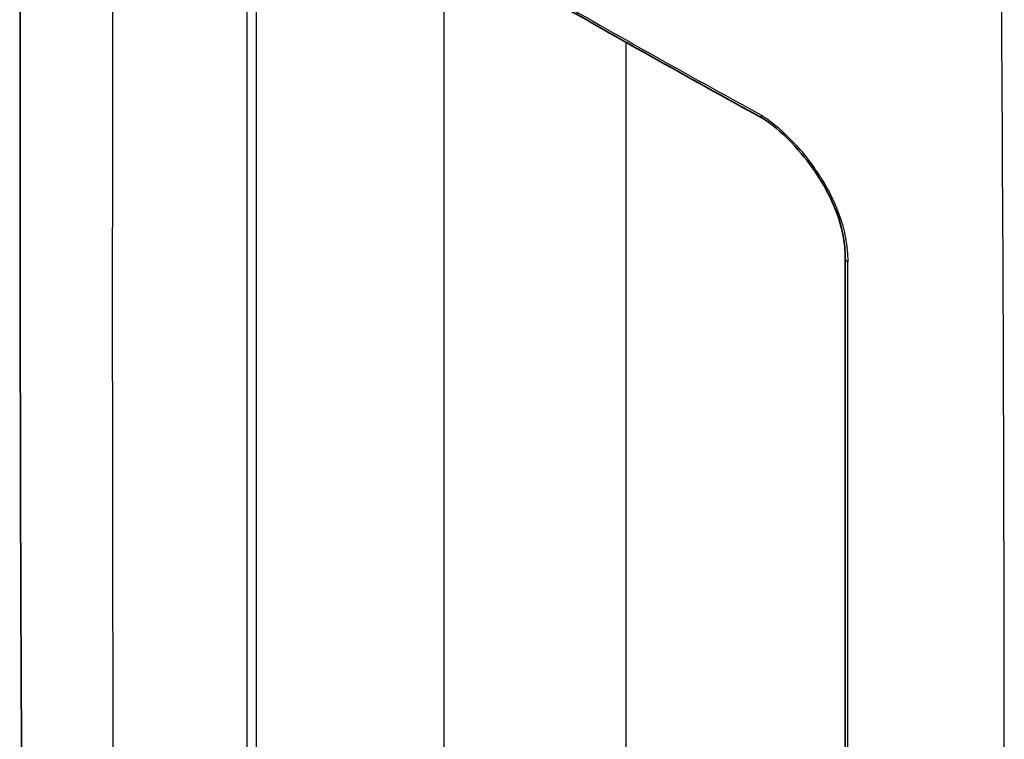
# Model space of a CAD drawing. Header units: millimetres. Extents: x 437 to 2596, y 423 to 1674.
# Tile 5 of 97: x 437 to 573, y 568 to 667. Entities that reach past the tile are written whole.
import ezdxf

# ---------------------------------------------------------------- set-up
doc = ezdxf.new("R2010")
doc.units = ezdxf.units.MM
doc.header["$LTSCALE"] = 5
doc.layers.add('0_CWD_4', color=7, linetype='Continuous', lineweight=25)
doc.layers.add('0_CWD_Line_035', color=7, linetype='Continuous', lineweight=35)

msp = doc.modelspace()

# ---------------------------------------------------------------- linework, layer by layer
at = {"layer": '0_CWD_4'}
for p, q in [((468.24, 681.99), (468.24, 557.4)), ((469.56, 557.96), (469.56, 681.89)), ((495.56, 678.89), (495.56, 564.41)), ((520.77, 664.65), (520.77, 664.65)), ((520.77, 664.31), (520.77, 562.54)), ((551.53, 441.53), (551.54, 633.89))]:
    msp.add_line(p, q, dxfattribs=at)
msp.add_ellipse((552.2, 634.33), major_axis=(-1, 0), ratio=0.57735, start_param=0.001885, end_param=0.848251, dxfattribs=at)
for points, knots in [([(449.91, 744.91), (449.7, 707.82), (449.56, 659.59), (449.59, 605.7), (449.62, 587.65), (449.64, 579.32), (449.65, 573.76), (449.68, 564.03), (449.74, 550.12), (449.84, 533.41), (449.96, 517.31), (450.03, 506.77), (450.07, 501.81)], [0.0000002, 0.0000002, 0.0000002, 0.0000002, 0.4596876, 0.5966573, 0.6651422, 0.6822634, 0.6993846, 0.733627, 0.8021119, 0.8705968, 0.9390816, 1, 1, 1, 1]), ([(572.65, 431.04), (572.7, 435.95), (572.79, 446.39), (572.93, 462.35), (573.05, 478.93), (573.12, 492.76), (573.16, 502.45), (573.17, 507.99), (573.2, 516.3), (573.23, 534.31), (573.27, 588.17), (573.1, 636.57), (572.84, 673.92)], [0, 0, 0, 0, 0.060918, 0.129403, 0.197888, 0.266373, 0.300615, 0.317737, 0.334858, 0.403343, 0.540312, 1, 1, 1, 1]), ([(539.56, 654.22), (539.76, 654.11), (540.16, 653.85), (540.95, 653.28), (541.92, 652.48), (543.06, 651.42), (544.52, 649.93), (545.89, 648.31), (547.17, 646.54), (548.06, 645.18), (548.86, 643.78), (549.58, 642.33), (550.2, 640.87), (550.7, 639.41), (551.09, 637.96), (551.36, 636.51), (551.49, 635.35), (551.53, 634.55), (551.53, 634.16), (551.54, 633.98), (551.54, 633.91), (551.54, 633.89)], [0, 0, 0, 0, 0.031438, 0.062875, 0.12575, 0.188626, 0.251501, 0.377251, 0.440127, 0.503002, 0.565877, 0.628752, 0.691628, 0.754503, 0.817378, 0.880253, 0.943129, 0.974566, 0.990285, 0.998145, 1, 1, 1, 1]), ([(539.76, 653.77), (539.69, 653.8), (539.64, 653.86), (539.61, 653.93), (539.58, 654.01), (539.56, 654.11), (539.56, 654.22)], [0.3458892, 0.3458892, 0.3458892, 0.3458892, 0.6666667, 0.6666667, 0.6666667, 0.9999967, 0.9999967, 0.9999967, 0.9999967])]:
    msp.add_open_spline(points, degree=3, knots=knots, dxfattribs=at)
msp.add_open_spline([(508.62, 671.59), (518.72, 665.76), (529.03, 659.97), (539.56, 654.22)], degree=3, dxfattribs=at)
at = {"layer": '0_CWD_Line_035'}
msp.add_line((551.2, 441.96), (551.2, 634.33), dxfattribs=at)
for points, knots in [([(437.27, 521.87), (437.09, 549.21), (436.91, 576.61), (436.74, 660.02), (436.84, 716), (437.16, 771.84)], [0, 0, 0, 0, 10.00001, 10.00001, 30.57855, 30.57855, 30.57855, 30.57855]), ([(551.2, 634.32), (551.2, 634.86), (551.17, 635.4), (550.95, 637.63), (550.51, 639.45), (549.23, 642.66), (548.49, 644.08), (546.76, 646.82), (545.75, 648.16), (543.39, 650.85), (541.97, 652.23), (540.28, 653.45), (540.01, 653.63), (539.76, 653.77)], [0, 0, 0, 0, 0.198936, 0.198936, 0.793709, 0.793709, 1.269296, 1.269296, 1.765897, 1.765897, 2.365698, 2.365698, 2.475989, 2.475989, 2.475989, 2.475989])]:
    msp.add_open_spline(points, degree=3, knots=knots, dxfattribs=at)
for points in [[(539.76, 653.77), (529.23, 659.51), (518.92, 665.31), (508.83, 671.13)], [(539.76, 653.77), (539.76, 653.77), (539.76, 653.77), (539.76, 653.77)]]:
    msp.add_open_spline(points, degree=3, dxfattribs=at)

doc.saveas('drawing.dxf')
